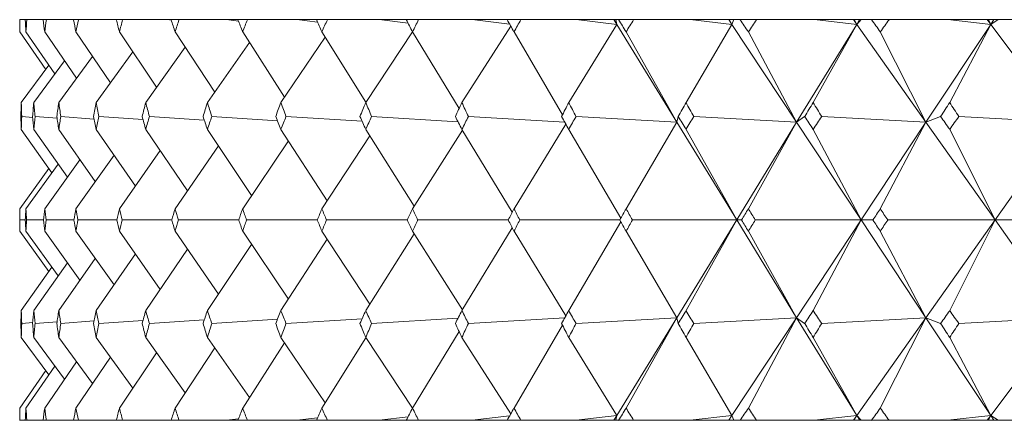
# Model space of a CAD drawing. Header units: inches. Extents: x 2.6 to 18.2, y 0.6 to 16.4.
# Tile 36 of 44: x 16.259 to 16.566, y 12.672 to 12.797. Entities that reach past the tile are written whole.
import ezdxf

# ---------------------------------------------------------------- set-up
doc = ezdxf.new("R2010")
doc.units = ezdxf.units.IN
doc.header["$MEASUREMENT"] = 0

msp = doc.modelspace()

# ---------------------------------------------------------------- linework, layer by layer
at = {"color": 7, "linetype": 'Continuous', "lineweight": 15}
for p, q in [((16.25896, 12.79667), (16.25896, 12.79286)), ((16.25896, 12.79667), (16.25897, 12.79667)), ((16.26067, 12.79667), (16.25897, 12.79667)), ((16.26067, 12.79667), (16.26118, 12.79667)), ((16.26628, 12.79667), (16.26118, 12.79667)), ((16.26628, 12.79667), (16.26728, 12.79667)), ((16.27576, 12.79667), (16.26728, 12.79667)), ((16.27576, 12.79667), (16.27726, 12.79667)), ((16.28908, 12.79667), (16.27726, 12.79667)), ((16.28908, 12.79667), (16.29107, 12.79667)), ((16.30504, 12.79667), (16.29107, 12.79667)), ((16.30504, 12.79667), (16.30624, 12.7965)), ((16.30619, 12.79667), (16.30504, 12.79667)), ((16.30619, 12.79667), (16.30866, 12.79667)), ((16.3234, 12.79667), (16.30866, 12.79667)), ((16.3234, 12.79667), (16.32721, 12.79616)), ((16.32702, 12.79667), (16.3234, 12.79667)), ((16.32702, 12.79667), (16.32997, 12.79667)), ((16.34542, 12.79667), (16.32997, 12.79667)), ((16.34542, 12.79667), (16.35185, 12.79585)), ((16.35149, 12.79667), (16.34542, 12.79667)), ((16.35149, 12.79667), (16.3549, 12.79667)), ((16.37099, 12.79667), (16.3549, 12.79667)), ((16.37099, 12.79667), (16.38006, 12.79555)), ((16.3795, 12.79667), (16.37099, 12.79667)), ((16.3795, 12.79667), (16.38336, 12.79667)), ((16.40004, 12.79667), (16.38336, 12.79667)), ((16.40004, 12.79667), (16.41172, 12.79527)), ((16.41094, 12.79667), (16.40004, 12.79667)), ((16.41094, 12.79667), (16.41523, 12.79667)), ((16.43243, 12.79667), (16.41523, 12.79667)), ((16.44511, 12.79519), (16.43015, 12.77081)), ((16.43243, 12.79667), (16.44511, 12.79519)), ((16.44421, 12.79667), (16.43243, 12.79667)), ((16.44421, 12.79667), (16.44511, 12.79519)), ((16.44428, 12.79667), (16.44421, 12.79667)), ((16.44511, 12.79519), (16.44428, 12.79667)), ((16.44486, 12.79667), (16.44428, 12.79667)), ((16.44486, 12.79667), (16.44511, 12.79519)), ((16.44569, 12.79667), (16.44486, 12.79667)), ((16.44511, 12.79519), (16.46383, 12.76465)), ((16.44569, 12.79667), (16.4504, 12.79667)), ((16.46804, 12.79667), (16.4504, 12.79667)), ((16.481, 12.79519), (16.46671, 12.77081)), ((16.46804, 12.79667), (16.481, 12.79519)), ((16.48002, 12.79667), (16.46804, 12.79667)), ((16.48002, 12.79667), (16.481, 12.79519)), ((16.48021, 12.79667), (16.48002, 12.79667)), ((16.481, 12.79519), (16.48021, 12.79667)), ((16.4816, 12.79667), (16.48021, 12.79667)), ((16.4816, 12.79667), (16.481, 12.79519)), ((16.481, 12.79519), (16.5012, 12.76465)), ((16.48361, 12.79667), (16.4816, 12.79667)), ((16.48361, 12.79667), (16.48871, 12.79667)), ((16.50674, 12.79667), (16.48871, 12.79667)), ((16.51992, 12.79519), (16.5012, 12.76465)), ((16.51992, 12.79519), (16.50635, 12.77081)), ((16.50674, 12.79667), (16.51992, 12.79519)), ((16.51888, 12.79667), (16.50674, 12.79667)), ((16.51888, 12.79667), (16.51992, 12.79519)), ((16.51917, 12.79667), (16.51888, 12.79667)), ((16.51992, 12.79519), (16.51917, 12.79667)), ((16.52082, 12.79667), (16.51917, 12.79667)), ((16.52137, 12.79667), (16.51992, 12.79519)), ((16.52082, 12.79667), (16.51992, 12.79519)), ((16.51992, 12.79519), (16.54152, 12.76465)), ((16.52137, 12.79667), (16.52082, 12.79667)), ((16.52455, 12.79667), (16.52137, 12.79667)), ((16.52455, 12.79667), (16.53003, 12.79667)), ((16.54837, 12.79667), (16.53003, 12.79667)), ((16.56171, 12.79519), (16.54152, 12.76465)), ((16.54837, 12.79667), (16.56171, 12.79519)), ((16.56061, 12.79667), (16.54837, 12.79667)), ((16.56171, 12.79519), (16.54893, 12.77081)), ((16.56061, 12.79667), (16.56171, 12.79519)), ((16.56101, 12.79667), (16.56061, 12.79667)), ((16.56171, 12.79519), (16.56101, 12.79667)), ((16.56269, 12.79667), (16.56101, 12.79667)), ((16.564, 12.79667), (16.56171, 12.79519)), ((16.56269, 12.79667), (16.56171, 12.79519)), ((16.56171, 12.79519), (16.58463, 12.76465)), ((16.564, 12.79667), (16.56269, 12.79667)), ((16.56835, 12.79667), (16.564, 12.79667)), ((16.26709, 12.78111), (16.25896, 12.79286)), ((16.26997, 12.77976), (16.26092, 12.79286)), ((16.2767, 12.77839), (16.26677, 12.79286)), ((16.28728, 12.77699), (16.2765, 12.79286)), ((16.30166, 12.77556), (16.29007, 12.79286)), ((16.31978, 12.77408), (16.30742, 12.79286)), ((16.34156, 12.77253), (16.32849, 12.79286)), ((16.36693, 12.7709), (16.35319, 12.79286)), ((16.38143, 12.79284), (16.36687, 12.77081)), ((16.39594, 12.76891), (16.38142, 12.79286)), ((16.41206, 12.79467), (16.39683, 12.77081)), ((16.42819, 12.767), (16.41308, 12.79286)), ((16.46383, 12.76465), (16.44804, 12.79286)), ((16.5012, 12.76465), (16.48616, 12.79286)), ((16.54152, 12.76465), (16.52729, 12.79286)), ((16.33059, 12.78958), (16.31749, 12.77081)), ((16.35424, 12.79117), (16.34039, 12.77081)), ((16.29425, 12.78662), (16.28281, 12.77081)), ((16.31057, 12.78807), (16.29827, 12.77081)), ((16.27297, 12.78383), (16.26336, 12.77081)), ((16.2817, 12.78521), (16.27115, 12.77081)), ((16.26809, 12.78247), (16.25945, 12.77081)), ((16.25959, 12.76645), (16.26302, 12.76616)), ((16.26374, 12.76645), (16.27062, 12.7659)), ((16.27179, 12.76645), (16.28211, 12.76567)), ((16.28369, 12.76645), (16.29743, 12.76547)), ((16.2994, 12.76645), (16.31653, 12.76529)), ((16.31886, 12.76645), (16.33933, 12.76512)), ((16.34199, 12.76645), (16.36572, 12.76497)), ((16.3687, 12.76645), (16.39562, 12.76482)), ((16.39888, 12.76645), (16.4289, 12.76469)), ((16.43242, 12.76645), (16.46383, 12.76465)), ((16.46383, 12.76465), (16.44804, 12.73767)), ((16.46426, 12.76645), (16.46383, 12.76465)), ((16.46383, 12.76465), (16.48251, 12.73417)), ((16.46918, 12.76645), (16.5012, 12.76465)), ((16.5012, 12.76465), (16.48251, 12.73417)), ((16.5012, 12.76465), (16.48616, 12.73767)), ((16.5037, 12.76645), (16.5012, 12.76465)), ((16.5012, 12.76465), (16.52136, 12.73417)), ((16.50902, 12.76645), (16.54152, 12.76465)), ((16.54152, 12.76465), (16.52136, 12.73417)), ((16.54152, 12.76465), (16.52729, 12.73767)), ((16.54609, 12.76645), (16.54152, 12.76465)), ((16.54152, 12.76465), (16.56307, 12.73417)), ((16.55177, 12.76645), (16.58463, 12.76465)), ((16.58463, 12.76465), (16.56307, 12.73417)), ((16.26903, 12.7489), (16.25945, 12.76245)), ((16.27386, 12.74754), (16.26336, 12.76245)), ((16.28253, 12.74616), (16.27115, 12.76245)), ((16.29503, 12.74474), (16.28281, 12.76245)), ((16.31128, 12.74329), (16.29827, 12.76245)), ((16.33125, 12.74177), (16.31749, 12.76245)), ((16.35483, 12.74019), (16.34039, 12.76245)), ((16.38195, 12.73851), (16.36687, 12.76245)), ((16.39698, 12.76221), (16.38142, 12.73767)), ((16.41255, 12.73663), (16.39683, 12.76245)), ((16.42923, 12.7641), (16.41308, 12.73767)), ((16.44637, 12.73472), (16.43015, 12.76245)), ((16.48251, 12.73417), (16.46671, 12.76245)), ((16.52136, 12.73417), (16.50635, 12.76245)), ((16.56307, 12.73417), (16.54893, 12.76245)), ((16.34273, 12.75884), (16.32849, 12.73767)), ((16.36811, 12.76047), (16.35319, 12.73767)), ((16.30278, 12.75581), (16.29007, 12.73767)), ((16.32092, 12.75729), (16.30742, 12.73767)), ((16.27776, 12.75298), (16.26677, 12.73767)), ((16.28838, 12.75438), (16.2765, 12.73767)), ((16.26807, 12.75026), (16.25896, 12.73767)), ((16.27099, 12.75161), (16.26092, 12.73767)), ((16.25896, 12.73767), (16.25896, 12.73066)), ((16.26071, 12.73417), (16.25897, 12.73417)), ((16.26635, 12.73417), (16.26113, 12.73417)), ((16.27588, 12.73417), (16.2672, 12.73417)), ((16.28924, 12.73417), (16.27714, 12.73417)), ((16.30638, 12.73417), (16.29091, 12.73417)), ((16.32725, 12.73417), (16.30846, 12.73417)), ((16.35176, 12.73417), (16.32973, 12.73417)), ((16.37981, 12.73417), (16.35462, 12.73417)), ((16.41128, 12.73417), (16.38305, 12.73417)), ((16.44607, 12.73417), (16.41489, 12.73417)), ((16.48251, 12.73417), (16.45002, 12.73417)), ((16.46383, 12.70368), (16.48251, 12.73417)), ((16.48251, 12.73417), (16.46671, 12.70588)), ((16.5012, 12.70368), (16.48251, 12.73417)), ((16.48251, 12.73417), (16.48402, 12.73417)), ((16.52136, 12.73417), (16.4883, 12.73417)), ((16.5012, 12.70368), (16.52136, 12.73417)), ((16.52136, 12.73417), (16.50635, 12.70588)), ((16.54152, 12.70368), (16.52136, 12.73417)), ((16.52136, 12.73417), (16.52499, 12.73417)), ((16.56307, 12.73417), (16.52959, 12.73417)), ((16.54152, 12.70368), (16.56307, 12.73417)), ((16.56307, 12.73417), (16.54893, 12.70588)), ((16.58463, 12.70368), (16.56307, 12.73417)), ((16.56307, 12.73417), (16.56881, 12.73417)), ((16.25896, 12.73066), (16.26807, 12.71808)), ((16.26092, 12.73066), (16.27099, 12.71672)), ((16.26677, 12.73066), (16.27776, 12.71535)), ((16.2765, 12.73066), (16.28838, 12.71395)), ((16.29007, 12.73066), (16.30278, 12.71252)), ((16.30742, 12.73066), (16.32092, 12.71104)), ((16.32849, 12.73066), (16.34273, 12.70949)), ((16.35319, 12.73066), (16.36811, 12.70786)), ((16.38142, 12.73066), (16.39698, 12.70613)), ((16.41255, 12.7317), (16.39683, 12.70588)), ((16.41308, 12.73066), (16.42923, 12.70423)), ((16.44637, 12.73362), (16.43015, 12.70588)), ((16.44804, 12.73066), (16.46383, 12.70368)), ((16.48616, 12.73066), (16.5012, 12.70368)), ((16.52729, 12.73066), (16.54152, 12.70368)), ((16.35483, 12.72814), (16.34039, 12.70588)), ((16.38195, 12.72982), (16.36687, 12.70588)), ((16.31128, 12.72504), (16.29827, 12.70588)), ((16.33125, 12.72656), (16.31749, 12.70588)), ((16.28253, 12.72217), (16.27115, 12.70588)), ((16.29503, 12.72359), (16.28281, 12.70588)), ((16.26903, 12.71943), (16.25945, 12.70588)), ((16.27386, 12.72079), (16.26336, 12.70588)), ((16.31653, 12.70304), (16.2994, 12.70188)), ((16.33933, 12.70321), (16.31886, 12.70188)), ((16.36572, 12.70336), (16.34199, 12.70188)), ((16.39562, 12.70351), (16.3687, 12.70188)), ((16.4289, 12.70364), (16.39888, 12.70188)), ((16.46383, 12.70368), (16.43242, 12.70188)), ((16.44511, 12.67314), (16.46383, 12.70368)), ((16.44804, 12.67548), (16.46383, 12.70368)), ((16.46383, 12.70368), (16.46426, 12.70188)), ((16.5012, 12.70368), (16.46918, 12.70188)), ((16.481, 12.67314), (16.5012, 12.70368)), ((16.48616, 12.67548), (16.5012, 12.70368)), ((16.5012, 12.70368), (16.5037, 12.70188)), ((16.51992, 12.67314), (16.5012, 12.70368)), ((16.54152, 12.70368), (16.50902, 12.70188)), ((16.51992, 12.67314), (16.54152, 12.70368)), ((16.52729, 12.67548), (16.54152, 12.70368)), ((16.56171, 12.67314), (16.54152, 12.70368)), ((16.54152, 12.70368), (16.54609, 12.70188)), ((16.58463, 12.70368), (16.55177, 12.70188)), ((16.56171, 12.67314), (16.58463, 12.70368)), ((16.26302, 12.70217), (16.25959, 12.70188)), ((16.27062, 12.70243), (16.26374, 12.70188)), ((16.28211, 12.70266), (16.27179, 12.70188)), ((16.29743, 12.70286), (16.28369, 12.70188)), ((16.41308, 12.67548), (16.42819, 12.70133)), ((16.25945, 12.69752), (16.26809, 12.68586)), ((16.26336, 12.69752), (16.27297, 12.6845)), ((16.27115, 12.69752), (16.2817, 12.68312)), ((16.28281, 12.69752), (16.29425, 12.68171)), ((16.29827, 12.69752), (16.31057, 12.68026)), ((16.31749, 12.69752), (16.33059, 12.67875)), ((16.34039, 12.69752), (16.35424, 12.67716)), ((16.35319, 12.67548), (16.36693, 12.69743)), ((16.36687, 12.69752), (16.38143, 12.67549)), ((16.38142, 12.67548), (16.39594, 12.69942)), ((16.39683, 12.69752), (16.41206, 12.67366)), ((16.43015, 12.69752), (16.44511, 12.67314)), ((16.46671, 12.69752), (16.481, 12.67314)), ((16.50635, 12.69752), (16.51992, 12.67314)), ((16.54893, 12.69752), (16.56171, 12.67314)), ((16.30742, 12.67548), (16.31978, 12.69425)), ((16.32849, 12.67548), (16.34156, 12.6958)), ((16.2765, 12.67548), (16.28728, 12.69134)), ((16.29007, 12.67548), (16.30166, 12.69277)), ((16.26092, 12.67548), (16.26997, 12.68857)), ((16.26677, 12.67548), (16.2767, 12.68994)), ((16.25896, 12.67548), (16.26709, 12.68722)), ((16.25896, 12.67548), (16.25896, 12.67167)), ((16.35185, 12.67249), (16.34542, 12.67167)), ((16.38006, 12.67278), (16.37099, 12.67167)), ((16.41172, 12.67306), (16.40004, 12.67167)), ((16.44511, 12.67314), (16.43243, 12.67167)), ((16.44421, 12.67167), (16.44511, 12.67314)), ((16.44428, 12.67167), (16.44511, 12.67314)), ((16.44511, 12.67314), (16.44486, 12.67167)), ((16.481, 12.67314), (16.46804, 12.67167)), ((16.48002, 12.67167), (16.481, 12.67314)), ((16.48021, 12.67167), (16.481, 12.67314)), ((16.481, 12.67314), (16.4816, 12.67167)), ((16.51992, 12.67314), (16.50674, 12.67167)), ((16.51888, 12.67167), (16.51992, 12.67314)), ((16.51917, 12.67167), (16.51992, 12.67314)), ((16.51992, 12.67314), (16.52137, 12.67167)), ((16.52082, 12.67167), (16.51992, 12.67314)), ((16.56171, 12.67314), (16.54837, 12.67167)), ((16.56061, 12.67167), (16.56171, 12.67314)), ((16.56101, 12.67167), (16.56171, 12.67314)), ((16.56171, 12.67314), (16.564, 12.67167)), ((16.56269, 12.67167), (16.56171, 12.67314)), ((16.25896, 12.67167), (16.25897, 12.67167)), ((16.26067, 12.67167), (16.25897, 12.67167)), ((16.26067, 12.67167), (16.26118, 12.67167)), ((16.26628, 12.67167), (16.26118, 12.67167)), ((16.26628, 12.67167), (16.26728, 12.67167)), ((16.27576, 12.67167), (16.26728, 12.67167)), ((16.27576, 12.67167), (16.27726, 12.67167)), ((16.28908, 12.67167), (16.27726, 12.67167)), ((16.28908, 12.67167), (16.29107, 12.67167)), ((16.30504, 12.67167), (16.29107, 12.67167)), ((16.30624, 12.67183), (16.30504, 12.67167)), ((16.30619, 12.67167), (16.30504, 12.67167)), ((16.30619, 12.67167), (16.30866, 12.67167)), ((16.3234, 12.67167), (16.30866, 12.67167)), ((16.32721, 12.67217), (16.3234, 12.67167)), ((16.32702, 12.67167), (16.3234, 12.67167)), ((16.32702, 12.67167), (16.32997, 12.67167)), ((16.34542, 12.67167), (16.32997, 12.67167)), ((16.35149, 12.67167), (16.34542, 12.67167)), ((16.35149, 12.67167), (16.3549, 12.67167)), ((16.37099, 12.67167), (16.3549, 12.67167)), ((16.3795, 12.67167), (16.37099, 12.67167)), ((16.3795, 12.67167), (16.38336, 12.67167)), ((16.40004, 12.67167), (16.38336, 12.67167)), ((16.41094, 12.67167), (16.40004, 12.67167)), ((16.41094, 12.67167), (16.41523, 12.67167)), ((16.43243, 12.67167), (16.41523, 12.67167)), ((16.44421, 12.67167), (16.43243, 12.67167)), ((16.44428, 12.67167), (16.44421, 12.67167)), ((16.44486, 12.67167), (16.44428, 12.67167)), ((16.44569, 12.67167), (16.44486, 12.67167)), ((16.44569, 12.67167), (16.4504, 12.67167)), ((16.46804, 12.67167), (16.4504, 12.67167)), ((16.48002, 12.67167), (16.46804, 12.67167)), ((16.48021, 12.67167), (16.48002, 12.67167)), ((16.4816, 12.67167), (16.48021, 12.67167)), ((16.48361, 12.67167), (16.4816, 12.67167)), ((16.48361, 12.67167), (16.48871, 12.67167)), ((16.50674, 12.67167), (16.48871, 12.67167)), ((16.51888, 12.67167), (16.50674, 12.67167)), ((16.51917, 12.67167), (16.51888, 12.67167)), ((16.52082, 12.67167), (16.51917, 12.67167)), ((16.52137, 12.67167), (16.52082, 12.67167)), ((16.52455, 12.67167), (16.52137, 12.67167)), ((16.52455, 12.67167), (16.53003, 12.67167)), ((16.54837, 12.67167), (16.53003, 12.67167)), ((16.56061, 12.67167), (16.54837, 12.67167)), ((16.56101, 12.67167), (16.56061, 12.67167)), ((16.56269, 12.67167), (16.56101, 12.67167)), ((16.564, 12.67167), (16.56269, 12.67167)), ((16.56835, 12.67167), (16.564, 12.67167))]:
    msp.add_line(p, q, dxfattribs=at)
for centre, major_axis, ratio, start_param, end_param in [((17.24896, 11.36238), (-0.89074, 1.69972), 0.2542, 0.447588, 0.451629), ((17.24896, 11.36238), (-0.91169, 1.70223), 0.226699, 0.459196, 0.463238), ((17.24896, 11.36238), (-0.8669, 1.69725), 0.281691, 0.437124, 0.441166), ((17.24896, 11.36238), (-0.92993, 1.70469), 0.199219, 0.471771, 0.475813), ((17.24896, 11.36238), (-0.83998, 1.69496), 0.309126, 0.428008, 0.43205), ((17.24896, 11.36238), (-0.94558, 1.70702), 0.171777, 0.485154, 0.489196), ((17.24896, 11.36238), (-0.80974, 1.69295), 0.33644, 0.42047, 0.424512), ((17.24896, 11.36238), (-0.95875, 1.70913), 0.144384, 0.499205, 0.503247), ((17.24896, 11.36238), (-0.7759, 1.69137), 0.363543, 0.414772, 0.418814), ((17.24896, 11.36238), (-0.96954, 1.71097), 0.11704, 0.513797, 0.517839), ((17.24896, 11.36238), (-0.73811, 1.69036), 0.390312, 0.41121, 0.415252), ((17.24896, 11.36238), (-0.978, 1.71248), 0.089743, 0.528815, 0.532857), ((17.24896, 11.36238), (-0.696, 1.69004), 0.416588, 0.410115, 0.414157), ((17.24896, 11.36238), (-0.98419, 1.71363), 0.062485, 0.54415, 0.548192), ((17.24896, 11.36238), (-0.64912, 1.69054), 0.442159, 0.411848, 0.415889), ((17.24896, 11.36238), (-0.98815, 1.71438), 0.035256, 0.559704, 0.563745), ((17.24896, 11.36238), (-0.59701, 1.69194), 0.466761, 0.416787, 0.420828), ((17.24896, 11.36238), (-0.9899, 1.71471), 0.008044, 0.575378, 0.57942), ((17.24896, 11.36238), (-0.53919, 1.69425), 0.49006, 0.425307, 0.429349), ((17.24896, 11.36238), (-0.98945, 1.71463), 0.019164, 5.688063, 5.692105), ((17.24896, 11.36238), (-0.47524, 1.6974), 0.51165, 0.437739, 0.441781), ((17.24896, 11.36238), (-0.9868, 1.71412), 0.046381, 5.672427, 5.676469), ((17.24896, 11.36238), (-0.40486, 1.7012), 0.531057, 0.454306, 0.458348), ((17.24896, 11.36238), (-0.98193, 1.71321), 0.07362, 5.656951, 5.660993), ((17.24896, 11.36238), (-0.32803, 1.70529), 0.547751, 0.475043, 0.479085), ((17.24896, 14.10595), (0.8669, 1.69725), 0.281691, 2.606179, 2.610235), ((17.24896, 14.10595), (0.83998, 1.69496), 0.309126, 2.615295, 2.619351), ((17.24896, 14.10595), (0.89074, 1.69972), 0.2542, 2.595716, 2.599771), ((17.24896, 14.10595), (0.80974, 1.69295), 0.33644, 2.622833, 2.626889), ((17.24896, 14.10595), (0.91169, 1.70223), 0.226699, 2.584107, 2.588163), ((17.24896, 14.10595), (0.7759, 1.69137), 0.363543, 2.628531, 2.632587), ((17.24896, 14.10595), (0.92993, 1.70469), 0.199219, 2.571532, 2.575588), ((17.24896, 14.10595), (0.73811, 1.69036), 0.390312, 2.632093, 2.636149), ((17.24896, 14.10595), (0.94558, 1.70702), 0.171777, 2.558149, 2.562205), ((17.24896, 14.10595), (0.696, 1.69004), 0.416588, 2.633188, 2.637244), ((17.24896, 14.10595), (0.95875, 1.70913), 0.144384, 2.544098, 2.548154), ((17.24896, 14.10595), (0.64912, 1.69054), 0.442159, 2.631455, 2.635511), ((17.24896, 14.10595), (0.96954, 1.71097), 0.11704, 2.529506, 2.533562), ((17.24896, 14.10595), (0.59701, 1.69194), 0.466761, 2.626517, 2.630572), ((17.24896, 14.10595), (0.978, 1.71248), 0.089743, 2.514488, 2.518544), ((17.24896, 14.10595), (0.53919, 1.69425), 0.49006, 2.617996, 2.622052), ((17.24896, 14.10595), (0.98419, 1.71363), 0.062485, 2.499153, 2.503209), ((17.24896, 14.10595), (0.47524, 1.6974), 0.51165, 2.605564, 2.60962), ((17.24896, 14.10595), (0.98815, 1.71438), 0.035256, 2.4836, 2.487655), ((17.24896, 14.10595), (0.40486, 1.7012), 0.531057, 2.588997, 2.593053), ((17.24896, 14.10595), (0.9899, 1.71471), 0.008044, 2.467925, 2.471981), ((17.24896, 14.10595), (0.32803, 1.70529), 0.547751, 2.56826, 2.572316), ((17.24896, 14.10595), (0.98945, 1.71463), 0.019164, 3.826907, 3.830962), ((17.24896, 14.10595), (0.24516, 1.7092), 0.561177, 2.5436, 2.547656), ((17.24896, 14.10595), (0.9868, 1.71412), 0.046381, 3.842543, 3.846599), ((17.24896, 14.10595), (0.15717, 1.71238), 0.57081, 2.515624, 2.51968), ((17.24896, 11.36238), (-0.89074, 1.69972), 0.2542, 0.478989, 0.483045), ((17.24896, 11.36238), (-0.8669, 1.69725), 0.281691, 0.468526, 0.472582), ((17.24896, 11.36238), (-0.91169, 1.70223), 0.226699, 0.490598, 0.494654), ((17.24896, 11.36238), (-0.83998, 1.69496), 0.309126, 0.45941, 0.463466), ((17.24896, 11.36238), (-0.92993, 1.70469), 0.199219, 0.503173, 0.507228), ((17.24896, 11.36238), (-0.80974, 1.69295), 0.33644, 0.451872, 0.455927), ((17.24896, 11.36238), (-0.94558, 1.70702), 0.171777, 0.516556, 0.520612), ((17.24896, 11.36238), (-0.7759, 1.69137), 0.363543, 0.446174, 0.45023), ((17.24896, 11.36238), (-0.95875, 1.70913), 0.144384, 0.530607, 0.534663), ((17.24896, 11.36238), (-0.73811, 1.69036), 0.390312, 0.442612, 0.446668), ((17.24896, 11.36238), (-0.96954, 1.71097), 0.11704, 0.545199, 0.549255), ((17.24896, 11.36238), (-0.696, 1.69004), 0.416588, 0.441517, 0.445573), ((17.24896, 11.36238), (-0.978, 1.71248), 0.089743, 0.560217, 0.564272), ((17.24896, 11.36238), (-0.64912, 1.69054), 0.442159, 0.443249, 0.447305), ((17.24896, 11.36238), (-0.98419, 1.71363), 0.062485, 0.575552, 0.579608), ((17.24896, 11.36238), (-0.59701, 1.69194), 0.466761, 0.448188, 0.452244), ((17.24896, 11.36238), (-0.98815, 1.71438), 0.035256, 0.591105, 0.595161), ((17.24896, 11.36238), (-0.53919, 1.69425), 0.49006, 0.456709, 0.460765), ((17.24896, 11.36238), (-0.9899, 1.71471), 0.008044, 0.60678, 0.610836), ((17.24896, 11.36238), (-0.47524, 1.6974), 0.51165, 0.469141, 0.473197), ((17.24896, 11.36238), (-0.98945, 1.71463), 0.019164, 5.656647, 5.660703), ((17.24896, 11.36238), (-0.40486, 1.7012), 0.531057, 0.485708, 0.489764), ((17.24896, 11.36238), (-0.9868, 1.71412), 0.046381, 5.641011, 5.645067), ((17.24896, 11.36238), (-0.32803, 1.70529), 0.547751, 0.506445, 0.510501), ((17.24896, 11.36238), (-0.98193, 1.71321), 0.07362, 5.625535, 5.629591), ((17.24896, 11.36238), (-0.24516, 1.7092), 0.561177, 0.531105, 0.535161), ((17.24896, 14.10595), (0.8669, 1.69725), 0.281691, 2.637595, 2.640992), ((17.24896, 14.10595), (0.89074, 1.69972), 0.2542, 2.627131, 2.630529), ((17.24896, 14.10595), (0.83998, 1.69496), 0.309126, 2.646711, 2.650109), ((17.24896, 14.10595), (0.91169, 1.70223), 0.226699, 2.615523, 2.61892), ((17.24896, 14.10595), (0.80974, 1.69295), 0.33644, 2.654249, 2.657647), ((17.24896, 14.10595), (0.92993, 1.70469), 0.199219, 2.602948, 2.606346), ((17.24896, 14.10595), (0.7759, 1.69137), 0.363543, 2.659947, 2.663345), ((17.24896, 14.10595), (0.94558, 1.70702), 0.171777, 2.589565, 2.592962), ((17.24896, 14.10595), (0.73811, 1.69036), 0.390312, 2.663509, 2.666906), ((17.24896, 14.10595), (0.95875, 1.70913), 0.144384, 2.575514, 2.578911), ((17.24896, 14.10595), (0.696, 1.69004), 0.416588, 2.664604, 2.668001), ((17.24896, 14.10595), (0.96954, 1.71097), 0.11704, 2.560922, 2.564319), ((17.24896, 14.10595), (0.64912, 1.69054), 0.442159, 2.662871, 2.666269), ((17.24896, 14.10595), (0.978, 1.71248), 0.089743, 2.545904, 2.549302), ((17.24896, 14.10595), (0.59701, 1.69194), 0.466761, 2.657932, 2.66133), ((17.24896, 14.10595), (0.98419, 1.71363), 0.062485, 2.530569, 2.533966), ((17.24896, 14.10595), (0.53919, 1.69425), 0.49006, 2.649412, 2.652809), ((17.24896, 14.10595), (0.98815, 1.71438), 0.035256, 2.515015, 2.518413), ((17.24896, 14.10595), (0.47524, 1.6974), 0.51165, 2.63698, 2.640378), ((17.24896, 14.10595), (0.9899, 1.71471), 0.008044, 2.499341, 2.502738), ((17.24896, 14.10595), (0.40486, 1.7012), 0.531057, 2.620413, 2.62381), ((17.24896, 14.10595), (0.98945, 1.71463), 0.019164, 3.796149, 3.799547), ((17.24896, 14.10595), (0.32803, 1.70529), 0.547751, 2.599676, 2.603073), ((17.24896, 14.10595), (0.9868, 1.71412), 0.046381, 3.811786, 3.815183), ((17.24896, 14.10595), (0.24516, 1.7092), 0.561177, 2.575016, 2.578413), ((17.24896, 11.36238), (-0.8669, 1.69725), 0.281691, 0.5006, 0.503998), ((17.24896, 11.36238), (-0.89074, 1.69972), 0.2542, 0.511064, 0.514461), ((17.24896, 11.36238), (-0.83998, 1.69496), 0.309126, 0.491484, 0.494881), ((17.24896, 11.36238), (-0.91169, 1.70223), 0.226699, 0.522672, 0.52607), ((17.24896, 11.36238), (-0.80974, 1.69295), 0.33644, 0.483946, 0.487343), ((17.24896, 11.36238), (-0.92993, 1.70469), 0.199219, 0.535247, 0.538644), ((17.24896, 11.36238), (-0.7759, 1.69137), 0.363543, 0.478248, 0.481645), ((17.24896, 11.36238), (-0.94558, 1.70702), 0.171777, 0.54863, 0.552028), ((17.24896, 11.36238), (-0.73811, 1.69036), 0.390312, 0.474686, 0.478084), ((17.24896, 11.36238), (-0.95875, 1.70913), 0.144384, 0.562682, 0.566079), ((17.24896, 11.36238), (-0.696, 1.69004), 0.416588, 0.473592, 0.476989), ((17.24896, 11.36238), (-0.96954, 1.71097), 0.11704, 0.577274, 0.580671), ((17.24896, 11.36238), (-0.64912, 1.69054), 0.442159, 0.475324, 0.478721), ((17.24896, 11.36238), (-0.978, 1.71248), 0.089743, 0.592291, 0.595688), ((17.24896, 11.36238), (-0.59701, 1.69194), 0.466761, 0.480263, 0.48366), ((17.24896, 11.36238), (-0.98419, 1.71363), 0.062485, 0.607627, 0.611024), ((17.24896, 11.36238), (-0.53919, 1.69425), 0.49006, 0.488783, 0.492181), ((17.24896, 11.36238), (-0.98815, 1.71438), 0.035256, 0.62318, 0.626577), ((17.24896, 11.36238), (-0.47524, 1.6974), 0.51165, 0.501215, 0.504613), ((17.24896, 11.36238), (-0.9899, 1.71471), 0.008044, 0.638854, 0.642252), ((17.24896, 11.36238), (-0.40486, 1.7012), 0.531057, 0.517782, 0.52118), ((17.24896, 11.36238), (-0.98945, 1.71463), 0.019164, 5.625231, 5.628629), ((17.24896, 11.36238), (-0.32803, 1.70529), 0.547751, 0.53852, 0.541917), ((17.24896, 11.36238), (-0.9868, 1.71412), 0.046381, 5.609595, 5.612992), ((17.24896, 11.36238), (-0.24516, 1.7092), 0.561177, 0.56318, 0.566577), ((17.24896, 14.10595), (0.89074, 1.69972), 0.2542, 2.658547, 2.662603), ((17.24896, 14.10595), (0.8669, 1.69725), 0.281691, 2.669011, 2.673067), ((17.24896, 14.10595), (0.91169, 1.70223), 0.226699, 2.646939, 2.650995), ((17.24896, 14.10595), (0.83998, 1.69496), 0.309126, 2.678127, 2.682183), ((17.24896, 14.10595), (0.92993, 1.70469), 0.199219, 2.634364, 2.63842), ((17.24896, 14.10595), (0.80974, 1.69295), 0.33644, 2.685665, 2.689721), ((17.24896, 14.10595), (0.94558, 1.70702), 0.171777, 2.620981, 2.625037), ((17.24896, 14.10595), (0.7759, 1.69137), 0.363543, 2.691363, 2.695419), ((17.24896, 14.10595), (0.95875, 1.70913), 0.144384, 2.60693, 2.610986), ((17.24896, 14.10595), (0.73811, 1.69036), 0.390312, 2.694925, 2.698981), ((17.24896, 14.10595), (0.96954, 1.71097), 0.11704, 2.592338, 2.596393), ((17.24896, 14.10595), (0.696, 1.69004), 0.416588, 2.69602, 2.700076), ((17.24896, 14.10595), (0.978, 1.71248), 0.089743, 2.57732, 2.581376), ((17.24896, 14.10595), (0.64912, 1.69054), 0.442159, 2.694287, 2.698343), ((17.24896, 14.10595), (0.98419, 1.71363), 0.062485, 2.561985, 2.566041), ((17.24896, 14.10595), (0.59701, 1.69194), 0.466761, 2.689348, 2.693404), ((17.24896, 14.10595), (0.98815, 1.71438), 0.035256, 2.546431, 2.550487), ((17.24896, 14.10595), (0.53919, 1.69425), 0.49006, 2.680828, 2.684884), ((17.24896, 14.10595), (0.9899, 1.71471), 0.008044, 2.530757, 2.534813), ((17.24896, 14.10595), (0.47524, 1.6974), 0.51165, 2.668396, 2.672452), ((17.24896, 14.10595), (0.98945, 1.71463), 0.019164, 3.764075, 3.768131), ((17.24896, 14.10595), (0.40486, 1.7012), 0.531057, 2.651829, 2.655885), ((17.24896, 14.10595), (0.9868, 1.71412), 0.046381, 3.779711, 3.783767), ((17.24896, 14.10595), (0.32803, 1.70529), 0.547751, 2.631092, 2.635148), ((17.24896, 14.10595), (0.98193, 1.71321), 0.07362, 3.795187, 3.799243), ((17.24896, 14.10595), (0.24516, 1.7092), 0.561177, 2.606432, 2.610487), ((17.24896, 11.36238), (-0.8669, 1.69725), 0.281691, 0.531358, 0.535414), ((17.24896, 11.36238), (-0.83998, 1.69496), 0.309126, 0.522242, 0.526297), ((17.24896, 11.36238), (-0.89074, 1.69972), 0.2542, 0.541821, 0.545877), ((17.24896, 11.36238), (-0.80974, 1.69295), 0.33644, 0.514703, 0.518759), ((17.24896, 11.36238), (-0.91169, 1.70223), 0.226699, 0.55343, 0.557485), ((17.24896, 11.36238), (-0.7759, 1.69137), 0.363543, 0.509005, 0.513061), ((17.24896, 11.36238), (-0.92993, 1.70469), 0.199219, 0.566004, 0.57006), ((17.24896, 11.36238), (-0.73811, 1.69036), 0.390312, 0.505444, 0.5095), ((17.24896, 11.36238), (-0.94558, 1.70702), 0.171777, 0.579388, 0.583444), ((17.24896, 11.36238), (-0.696, 1.69004), 0.416588, 0.504349, 0.508405), ((17.24896, 11.36238), (-0.95875, 1.70913), 0.144384, 0.593439, 0.597495), ((17.24896, 11.36238), (-0.64912, 1.69054), 0.442159, 0.506081, 0.510137), ((17.24896, 11.36238), (-0.96954, 1.71097), 0.11704, 0.608031, 0.612087), ((17.24896, 11.36238), (-0.59701, 1.69194), 0.466761, 0.51102, 0.515076), ((17.24896, 11.36238), (-0.978, 1.71248), 0.089743, 0.623048, 0.627104), ((17.24896, 11.36238), (-0.53919, 1.69425), 0.49006, 0.519541, 0.523597), ((17.24896, 11.36238), (-0.98419, 1.71363), 0.062485, 0.638384, 0.64244), ((17.24896, 11.36238), (-0.47524, 1.6974), 0.51165, 0.531973, 0.536028), ((17.24896, 11.36238), (-0.98815, 1.71438), 0.035256, 0.653937, 0.657993), ((17.24896, 11.36238), (-0.40486, 1.7012), 0.531057, 0.54854, 0.552596), ((17.24896, 11.36238), (-0.9899, 1.71471), 0.008044, 0.669612, 0.673668), ((17.24896, 11.36238), (-0.32803, 1.70529), 0.547751, 0.569277, 0.573333), ((17.24896, 11.36238), (-0.98945, 1.71463), 0.019164, 5.593815, 5.597871), ((17.24896, 11.36238), (-0.24516, 1.7092), 0.561177, 0.593937, 0.597993), ((17.24896, 11.36238), (-0.9868, 1.71412), 0.046381, 5.578179, 5.582235), ((17.24896, 11.36238), (-0.15717, 1.71238), 0.57081, 0.621913, 0.625969), ((17.24896, 14.10595), (0.89074, 1.69972), 0.2542, 2.689963, 2.694005), ((17.24896, 14.10595), (0.91169, 1.70223), 0.226699, 2.678355, 2.682397), ((17.24896, 14.10595), (0.8669, 1.69725), 0.281691, 2.700427, 2.704469), ((17.24896, 14.10595), (0.92993, 1.70469), 0.199219, 2.66578, 2.669822), ((17.24896, 14.10595), (0.83998, 1.69496), 0.309126, 2.709543, 2.713585), ((17.24896, 14.10595), (0.94558, 1.70702), 0.171777, 2.652397, 2.656438), ((17.24896, 14.10595), (0.80974, 1.69295), 0.33644, 2.717081, 2.721123), ((17.24896, 14.10595), (0.95875, 1.70913), 0.144384, 2.638346, 2.642387), ((17.24896, 14.10595), (0.7759, 1.69137), 0.363543, 2.722779, 2.726821), ((17.24896, 14.10595), (0.96954, 1.71097), 0.11704, 2.623753, 2.627795), ((17.24896, 14.10595), (0.73811, 1.69036), 0.390312, 2.726341, 2.730382), ((17.24896, 14.10595), (0.978, 1.71248), 0.089743, 2.608736, 2.612778), ((17.24896, 14.10595), (0.696, 1.69004), 0.416588, 2.727436, 2.731477), ((17.24896, 14.10595), (0.98419, 1.71363), 0.062485, 2.593401, 2.597442), ((17.24896, 14.10595), (0.64912, 1.69054), 0.442159, 2.725703, 2.729745), ((17.24896, 14.10595), (0.98815, 1.71438), 0.035256, 2.577847, 2.581889), ((17.24896, 14.10595), (0.59701, 1.69194), 0.466761, 2.720764, 2.724806), ((17.24896, 14.10595), (0.9899, 1.71471), 0.008044, 2.562173, 2.566215), ((17.24896, 14.10595), (0.53919, 1.69425), 0.49006, 2.712244, 2.716286), ((17.24896, 14.10595), (0.98945, 1.71463), 0.019164, 3.732673, 3.736715), ((17.24896, 14.10595), (0.47524, 1.6974), 0.51165, 2.699812, 2.703854), ((17.24896, 14.10595), (0.9868, 1.71412), 0.046381, 3.748309, 3.752351), ((17.24896, 14.10595), (0.40486, 1.7012), 0.531057, 2.683245, 2.687287), ((17.24896, 14.10595), (0.98193, 1.71321), 0.07362, 3.763785, 3.767827), ((17.24896, 14.10595), (0.32803, 1.70529), 0.547751, 2.662508, 2.666549)]:
    msp.add_ellipse(centre, major_axis=major_axis, ratio=ratio, start_param=start_param, end_param=end_param, dxfattribs=at)

doc.saveas('drawing.dxf')
